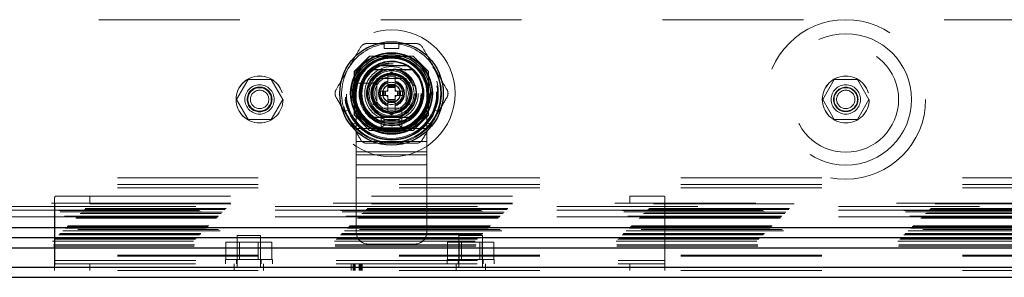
# Model space of a CAD drawing. Header units: inches. Extents: x 0.2 to 10.8, y 0.2 to 8.2.
# Tile 67 of 146: x 3.436 to 4.135, y 3.163 to 3.346. Entities that reach past the tile are written whole.
import ezdxf

# ---------------------------------------------------------------- set-up
doc = ezdxf.new("R2010")
doc.units = ezdxf.units.IN
doc.header["$MEASUREMENT"] = 0
doc.linetypes.add('HIDDEN', pattern=[0.075, 0.05, -0.025])

msp = doc.modelspace()

# ---------------------------------------------------------------- linework, layer by layer
at = {"color": 7, "linetype": 'HIDDEN', "lineweight": 18}
for p, q in [((4.7926289, 3.3464446), (3.2529622, 3.3464446)), ((3.6950328, 3.3295244), (3.6950328, 3.3261131)), ((3.6950328, 3.3295244), (3.7055315, 3.3295244)), ((3.7055315, 3.3295244), (3.7055315, 3.3261131)), ((3.6847625, 3.3205779), (3.6737956, 3.309611)), ((3.6848824, 3.320458), (3.6739155, 3.3094911)), ((3.715562, 3.3205779), (3.6847625, 3.3205779)), ((3.715682, 3.320458), (3.6848824, 3.320458)), ((3.7123099, 3.320338), (3.6882544, 3.320338)), ((3.6950328, 3.3261131), (3.7055315, 3.3261131)), ((3.7265289, 3.309611), (3.715562, 3.3205779)), ((3.6737956, 3.309611), (3.6737956, 3.2788115)), ((3.6739155, 3.3094911), (3.6739155, 3.2786915)), ((3.6740355, 3.3061191), (3.6740355, 3.2820635)), ((3.6871588, 3.3016681), (3.7002822, 3.3092448)), ((3.6976575, 3.3077295), (3.6975334, 3.3076578)), ((3.6976575, 3.3005217), (3.6976575, 3.3077295)), ((3.7002822, 3.3092448), (3.7134055, 3.3016681)), ((3.7029069, 3.3005217), (3.7029069, 3.3077295)), ((3.7266488, 3.3094911), (3.7265289, 3.309611)), ((3.7265289, 3.2788115), (3.7265289, 3.309611)), ((3.7265289, 3.2820635), (3.7265289, 3.3061191)), ((3.7266488, 3.2786915), (3.7266488, 3.3094911)), ((3.5984305, 3.3040112), (3.5902321, 3.2898112)), ((3.6148273, 3.3040112), (3.5984305, 3.3040112)), ((3.6230256, 3.2898112), (3.6148273, 3.3040112)), ((3.6894096, 3.3014404), (3.6785239, 3.3014404)), ((3.6871588, 3.2865145), (3.6871588, 3.3016681)), ((3.7107835, 3.3045926), (3.6897835, 3.3045926)), ((3.6897835, 3.3045926), (3.6897835, 3.2835926)), ((3.6897835, 3.3017446), (3.6897835, 3.286438)), ((3.7079355, 3.30459), (3.6926289, 3.30459)), ((3.7029069, 3.3005217), (3.6976575, 3.3005217)), ((3.6976575, 3.2999968), (3.6976575, 3.3005217)), ((3.7029069, 3.2999968), (3.6976575, 3.2999968)), ((3.6976575, 3.2997662), (3.6976575, 3.2999968)), ((3.6976575, 3.2989151), (3.6976575, 3.2997662)), ((3.7029069, 3.2997662), (3.6976575, 3.2997662)), ((3.7029069, 3.2999968), (3.7029069, 3.3005217)), ((3.7029069, 3.2997662), (3.7029069, 3.2999968)), ((3.7029069, 3.2989151), (3.7029069, 3.2997662)), ((3.7107809, 3.286438), (3.7107809, 3.3017446)), ((3.7107835, 3.2835926), (3.7107835, 3.3045926)), ((3.7134055, 3.3016681), (3.7134055, 3.2865145)), ((4.0145749, 3.3040112), (4.0063766, 3.2898112)), ((4.0309717, 3.3040112), (4.0145749, 3.3040112)), ((4.03917, 3.2898112), (4.0309717, 3.3040112)), ((3.6752835, 3.2940926), (3.6752835, 3.2690926)), ((3.6924082, 3.2956661), (3.6924082, 3.2925165)), ((3.6938517, 3.2956661), (3.6924082, 3.2956661)), ((3.6938517, 3.2925165), (3.6924082, 3.2925165)), ((3.6938517, 3.2956661), (3.6938517, 3.2925165)), ((3.6943767, 3.2956661), (3.6938517, 3.2956661)), ((3.6943767, 3.2925165), (3.6938517, 3.2925165)), ((3.6943767, 3.2956661), (3.6943767, 3.2925165)), ((3.6946073, 3.2956661), (3.6943767, 3.2956661)), ((3.6946073, 3.2925165), (3.6943767, 3.2925165)), ((3.6954584, 3.2956661), (3.6946073, 3.2956661)), ((3.6946073, 3.2956661), (3.6946073, 3.2925165)), ((3.6954584, 3.2925165), (3.6946073, 3.2925165)), ((3.6960152, 3.2956661), (3.6954584, 3.2956661)), ((3.6954584, 3.2956661), (3.6954584, 3.2925165)), ((3.6960152, 3.2925165), (3.6954584, 3.2925165)), ((3.6960152, 3.2956661), (3.6960152, 3.2925165)), ((3.6976575, 3.2956661), (3.6960152, 3.2956661)), ((3.6976575, 3.2925165), (3.6960152, 3.2925165)), ((3.6976575, 3.2983583), (3.6976575, 3.2989151)), ((3.7029069, 3.2989151), (3.6976575, 3.2989151)), ((3.6976575, 3.2956661), (3.6976575, 3.2983583)), ((3.7029069, 3.2983583), (3.6976575, 3.2983583)), ((3.6976575, 3.2898243), (3.6976575, 3.2925165)), ((3.7029069, 3.2983583), (3.7029069, 3.2989151)), ((3.7029069, 3.2956661), (3.7029069, 3.2983583)), ((3.7045492, 3.2956661), (3.7029069, 3.2956661)), ((3.7029069, 3.2898243), (3.7029069, 3.2925165)), ((3.7045492, 3.2925165), (3.7029069, 3.2925165)), ((3.705106, 3.2956661), (3.7045492, 3.2956661)), ((3.7045492, 3.2956661), (3.7045492, 3.2925165)), ((3.705106, 3.2925165), (3.7045492, 3.2925165)), ((3.705106, 3.2956661), (3.705106, 3.2925165)), ((3.7059571, 3.2956661), (3.705106, 3.2956661)), ((3.7059571, 3.2925165), (3.705106, 3.2925165)), ((3.7059571, 3.2956661), (3.7059571, 3.2925165)), ((3.7061877, 3.2956661), (3.7059571, 3.2956661)), ((3.7061877, 3.2925165), (3.7059571, 3.2925165)), ((3.7061877, 3.2956661), (3.7061877, 3.2925165)), ((3.7067126, 3.2956661), (3.7061877, 3.2956661)), ((3.7067126, 3.2925165), (3.7061877, 3.2925165)), ((3.7067126, 3.2956661), (3.7067126, 3.2925165)), ((3.7081562, 3.2956661), (3.7067126, 3.2956661)), ((3.7081562, 3.2925165), (3.7067126, 3.2925165)), ((3.7081562, 3.2956661), (3.7081562, 3.2925165)), ((3.7252835, 3.2940926), (3.7252835, 3.2690926)), ((3.5902321, 3.2898112), (3.5984305, 3.2756112)), ((3.6148273, 3.2756112), (3.6230256, 3.2898112)), ((3.7002822, 3.2789377), (3.6871588, 3.2865145)), ((3.6976575, 3.2892675), (3.6976575, 3.2898243)), ((3.7029069, 3.2898243), (3.6976575, 3.2898243)), ((3.7029069, 3.2892675), (3.6976575, 3.2892675)), ((3.6976575, 3.2884164), (3.6976575, 3.2892675)), ((3.7029069, 3.2884164), (3.6976575, 3.2884164)), ((3.6976575, 3.2881858), (3.6976575, 3.2884164)), ((3.7029069, 3.2881858), (3.6976575, 3.2881858)), ((3.6976575, 3.2876608), (3.6976575, 3.2881858)), ((3.7029069, 3.2876608), (3.6976575, 3.2876608)), ((3.6976575, 3.2804531), (3.6976575, 3.2876608)), ((3.7134055, 3.2865145), (3.7002822, 3.2789377)), ((3.7029069, 3.2892675), (3.7029069, 3.2898243)), ((3.7029069, 3.2884164), (3.7029069, 3.2892675)), ((3.7029069, 3.2881858), (3.7029069, 3.2884164)), ((3.7029069, 3.2876608), (3.7029069, 3.2881858)), ((3.7029069, 3.2804531), (3.7029069, 3.2876608)), ((4.0063766, 3.2898112), (4.0145749, 3.2756112)), ((4.0309717, 3.2756112), (4.03917, 3.2898112)), ((3.6669716, 3.2809208), (3.6699259, 3.2826265)), ((3.6722209, 3.2718287), (3.6669716, 3.2809208)), ((3.6751752, 3.2735344), (3.6699259, 3.2826265)), ((3.6737956, 3.2788115), (3.6847625, 3.2678446)), ((3.6897835, 3.2835926), (3.7107835, 3.2835926)), ((3.6926289, 3.2835926), (3.7079355, 3.2835926)), ((3.6975334, 3.2805248), (3.6976575, 3.2804531)), ((3.7029069, 3.2804531), (3.703031, 3.2805248)), ((3.7076313, 3.272333), (3.7076313, 3.2832187)), ((3.715562, 3.2678446), (3.7265289, 3.2788115)), ((3.715682, 3.2677246), (3.7266488, 3.2786915)), ((3.7306385, 3.2826265), (3.7253892, 3.2735344)), ((3.7283434, 3.2718287), (3.7335928, 3.2809208)), ((3.7306385, 3.2826265), (3.7335928, 3.2809208)), ((3.5984305, 3.2756112), (3.6148273, 3.2756112)), ((3.6722209, 3.2718287), (3.6751752, 3.2735344)), ((3.6929502, 3.2775926), (3.7076168, 3.2775926)), ((3.6949502, 3.2755926), (3.6929502, 3.2775926)), ((3.6929502, 3.2695926), (3.6929502, 3.2775926)), ((3.6949502, 3.2715926), (3.6929502, 3.2695926)), ((3.6949502, 3.2755926), (3.7056168, 3.2755926)), ((3.6949502, 3.2715926), (3.6949502, 3.2755926)), ((3.7056168, 3.2715926), (3.6949502, 3.2715926)), ((3.7056168, 3.2755926), (3.7076168, 3.2775926)), ((3.7056168, 3.2755926), (3.7056168, 3.2715926)), ((3.7056168, 3.2715926), (3.7076168, 3.2695926)), ((3.7076168, 3.2775926), (3.7076168, 3.2695926)), ((3.7253892, 3.2735344), (3.7283434, 3.2718287)), ((4.0145749, 3.2756112), (4.0309717, 3.2756112)), ((3.6752835, 3.2690926), (3.7252835, 3.2690926)), ((3.6752835, 3.2690926), (3.6752835, 3.2505515)), ((3.6752835, 3.2690926), (3.7252835, 3.2690926)), ((3.6847625, 3.2678446), (3.6848824, 3.2677246)), ((3.6847625, 3.2678446), (3.715562, 3.2678446)), ((3.6848824, 3.2677246), (3.715682, 3.2677246)), ((3.6882544, 3.2678446), (3.7123099, 3.2678446)), ((3.7076168, 3.2695926), (3.6929502, 3.2695926)), ((3.7252835, 3.2690926), (3.7252835, 3.2505515)), ((3.6752835, 3.259822), (3.7252835, 3.259822)), ((3.6752835, 3.2525772), (3.7252835, 3.2525772)), ((3.6752835, 3.2505515), (3.7252835, 3.2505515)), ((3.6752835, 3.2505515), (3.6752835, 3.2433066)), ((3.7252835, 3.2505515), (3.7252835, 3.2433066)), ((3.6752835, 3.2433066), (3.7252835, 3.2433066)), ((3.6752835, 3.2433066), (3.6752835, 3.234036)), ((3.7252835, 3.2433066), (3.7252835, 3.234036)), ((3.1056503, 3.2341622), (4.9399289, 3.2341622)), ((3.1056503, 3.2293622), (4.9399289, 3.2293622)), ((3.6752835, 3.234036), (3.7252835, 3.234036)), ((3.6752835, 3.234036), (3.6752835, 3.1954259)), ((3.6752835, 3.234036), (3.7252835, 3.234036)), ((3.7252835, 3.234036), (3.7252835, 3.1954259)), ((3.1056503, 3.2269622), (4.9399289, 3.2269622)), ((3.1056503, 3.2269622), (4.9399289, 3.2269622)), ((3.0861656, 3.2156146), (4.959381, 3.2156146)), ((4.9588115, 3.2162015), (3.0867394, 3.2162015)), ((3.4610848, 3.1696293), (3.4610848, 3.2186658)), ((3.4616603, 3.2210289), (3.4860848, 3.2210289)), ((3.4860848, 3.2162289), (3.4616603, 3.2162289)), ((3.4860848, 3.2210289), (3.4860848, 3.2162289)), ((3.4860848, 3.2210289), (3.8694181, 3.2210289)), ((3.4860848, 3.2162289), (3.8694181, 3.2162289)), ((3.8694181, 3.2162289), (3.8694181, 3.2210289)), ((3.8694181, 3.2210289), (3.8938426, 3.2210289)), ((3.8938426, 3.2162289), (3.8694181, 3.2162289)), ((3.8944181, 3.2186658), (3.8944181, 3.1696293)), ((3.0792442, 3.2086933), (4.9663024, 3.2086933)), ((3.0792442, 3.2086933), (4.9663024, 3.2086933)), ((3.079437, 3.208886), (4.9661096, 3.208886)), ((3.0801804, 3.2096294), (4.9653662, 3.2096294)), ((4.9651357, 3.2098599), (3.0804109, 3.2098599)), ((4.9640532, 3.2109559), (3.081474, 3.2109559)), ((4.9640093, 3.2109908), (3.0815322, 3.2109908)), ((3.0822748, 3.2117238), (4.9632718, 3.2117238)), ((3.0828932, 3.2123422), (4.9626534, 3.2123422)), ((4.9176289, 3.2136446), (3.1279622, 3.2136446)), ((4.9176289, 3.2136446), (3.1279622, 3.2136446)), ((4.9176289, 3.2112446), (3.1279622, 3.2112446)), ((3.4610848, 3.2138289), (3.8944181, 3.2138289)), ((3.4612575, 3.2138289), (3.4612575, 3.1754289)), ((3.4612575, 3.2138289), (3.8942455, 3.2138289)), ((3.8942455, 3.1754289), (3.8942455, 3.2138289)), ((3.0760776, 3.2055266), (4.969469, 3.2055266)), ((3.0767442, 3.2061933), (4.9688024, 3.2061933)), ((3.0767639, 3.2061885), (4.9687952, 3.2061885)), ((3.0768768, 3.2063205), (4.9686618, 3.2063205)), ((3.0770776, 3.2065266), (4.968469, 3.2065266)), ((3.0770776, 3.2065266), (4.968469, 3.2065266)), ((4.9681543, 3.2068704), (3.0773846, 3.2068704)), ((3.0774109, 3.2068599), (4.9681357, 3.2068599)), ((4.9176289, 3.2064446), (3.1279622, 3.2064446)), ((3.0648218, 3.1942708), (4.9807248, 3.1942708)), ((3.065007, 3.1944528), (4.9805283, 3.1944528)), ((4.9786506, 3.1963535), (3.0668985, 3.1963535)), ((3.0669644, 3.1963726), (4.9785822, 3.1963726)), ((3.0670888, 3.1965378), (4.9784578, 3.1965378)), ((4.9775093, 3.1974726), (3.0680379, 3.1974726)), ((3.068944, 3.198393), (4.9766026, 3.198393)), ((3.0693205, 3.1987362), (4.9762261, 3.1987362)), ((3.0699859, 3.1994349), (4.9755607, 3.1994349)), ((3.0705705, 3.2000195), (4.9749761, 3.2000195)), ((3.0596967, 3.189105), (4.9858499, 3.189105)), ((3.0610511, 3.1905001), (4.9844955, 3.1905001)), ((3.0618381, 3.1912917), (4.9837054, 3.1912917)), ((3.0640509, 3.1934999), (4.9814957, 3.1934999)), ((3.064702, 3.1941511), (4.9808446, 3.1941511)), ((3.5826214, 3.1760289), (3.5826214, 3.1883622)), ((3.5908198, 3.1883622), (3.5826214, 3.1883622)), ((3.6073515, 3.1932289), (3.5906848, 3.1932289)), ((3.5906848, 3.1932289), (3.5906848, 3.1703122)), ((3.5908198, 3.1760289), (3.5908198, 3.1883622)), ((3.6072165, 3.1883622), (3.5908198, 3.1883622)), ((3.5924881, 3.1883622), (3.5924881, 3.1760289)), ((3.6055481, 3.1760289), (3.6055481, 3.1883622)), ((3.6072165, 3.1760289), (3.6072165, 3.1883622)), ((3.6154149, 3.1883622), (3.6072165, 3.1883622)), ((3.6073515, 3.1703122), (3.6073515, 3.1932289)), ((3.6154149, 3.1760289), (3.6154149, 3.1883622)), ((3.7400881, 3.1760289), (3.7400881, 3.1883622)), ((3.7482864, 3.1883622), (3.7400881, 3.1883622)), ((3.7648181, 3.1932289), (3.7481515, 3.1932289)), ((3.7481515, 3.1932289), (3.7481515, 3.1703122)), ((3.7482864, 3.1760289), (3.7482864, 3.1883622)), ((3.7646832, 3.1883622), (3.7482864, 3.1883622)), ((3.7499548, 3.1883622), (3.7499548, 3.1760289)), ((3.7630148, 3.1760289), (3.7630148, 3.1883622)), ((3.7646832, 3.1760289), (3.7646832, 3.1883622)), ((3.7728816, 3.1883622), (3.7646832, 3.1883622)), ((3.7648181, 3.1703122), (3.7648181, 3.1932289)), ((3.7728816, 3.1760289), (3.7728816, 3.1883622)), ((3.0602516, 3.1855386), (4.985295, 3.1855386)), ((3.0603372, 3.1864452), (4.9852094, 3.1864452)), ((3.6836168, 3.1870926), (3.7169502, 3.1870926)), ((3.1056503, 3.1791361), (4.9399289, 3.1791361)), ((3.1056503, 3.17839), (4.9399289, 3.17839)), ((3.4610848, 3.1754289), (3.8944181, 3.1754289)), ((3.4612575, 3.1754289), (3.8942455, 3.1754289)), ((3.5823515, 3.1760289), (3.6156848, 3.1760289)), ((3.5823515, 3.1760289), (3.5823515, 3.1730289)), ((3.5901848, 3.1760289), (3.5901848, 3.1730289)), ((3.6078515, 3.1730289), (3.6078515, 3.1760289)), ((3.6156848, 3.1730289), (3.6156848, 3.1760289)), ((3.7398181, 3.1760289), (3.7731515, 3.1760289)), ((3.7398181, 3.1760289), (3.7398181, 3.1730289)), ((3.7476515, 3.1760289), (3.7476515, 3.1730289)), ((3.7653181, 3.1730289), (3.7653181, 3.1760289)), ((3.7731515, 3.1730289), (3.7731515, 3.1760289)), ((3.1056503, 3.1706289), (4.9399289, 3.1706289)), ((3.1056503, 3.1682289), (4.9399289, 3.1682289)), ((3.4610848, 3.1730289), (3.8944181, 3.1730289)), ((3.4610848, 3.1696293), (3.4610848, 3.1682289)), ((3.4860848, 3.1682289), (3.4860848, 3.1730289)), ((3.5886015, 3.1682289), (3.5886015, 3.1730289)), ((3.6094348, 3.1703122), (3.5886015, 3.1703122)), ((3.6094348, 3.1682289), (3.6094348, 3.1730289)), ((3.6717549, 3.1682289), (3.6717549, 3.1730289)), ((3.6730033, 3.1682289), (3.6730033, 3.1730289)), ((3.6738811, 3.1682289), (3.6738811, 3.1730289)), ((3.6745478, 3.1682289), (3.6745478, 3.1730289)), ((3.6772118, 3.1682289), (3.6772118, 3.1730289)), ((3.6777652, 3.1682289), (3.6777652, 3.1730289)), ((3.6781899, 3.1682289), (3.6781899, 3.1730289)), ((3.6789736, 3.1682289), (3.6789736, 3.1730289)), ((3.6793997, 3.1682289), (3.6793997, 3.1730289)), ((3.7460681, 3.1682289), (3.7460681, 3.1730289)), ((3.7669015, 3.1703122), (3.7460681, 3.1703122)), ((3.7669015, 3.1682289), (3.7669015, 3.1730289)), ((3.8694181, 3.1730289), (3.8694181, 3.1682289)), ((3.8944181, 3.1696293), (3.8944181, 3.1682289))]:
    msp.add_line(p, q, dxfattribs=at)
at = {"color": 7, "linetype": 'Continuous', "lineweight": 25}
for p, q in [((3.7112326, 3.3137763), (3.6893318, 3.3137763)), ((3.7112326, 3.2744063), (3.6893318, 3.2744063)), ((3.0693205, 3.1987362), (4.9762261, 3.1987362)), ((3.0669644, 3.1916455), (4.9785822, 3.1916455)), ((3.0596967, 3.1843779), (4.9858499, 3.1843779)), ((3.1056503, 3.1706289), (4.9399289, 3.1706289)), ((3.1056503, 3.1634289), (4.9399289, 3.1634289))]:
    msp.add_line(p, q, dxfattribs=at)
at = {"color": 7, "linetype": 'HIDDEN', "lineweight": 18, "flags": 128}
for points in [[(3.7002822, 3.3295244), (3.6956572, 3.3292212), (3.6950328, 3.3291334)], [(3.7055315, 3.3291334), (3.7049071, 3.3292212), (3.7002822, 3.3295244)], [(3.6673102, 3.2811163), (3.6675463, 3.2805316), (3.6695962, 3.2763748)], [(3.7309681, 3.2763748), (3.7330181, 3.2805316), (3.7332542, 3.2811163)], [(3.6695962, 3.2763748), (3.6721712, 3.272521), (3.6725595, 3.2720242)], [(3.7280048, 3.2720242), (3.7283931, 3.272521), (3.7309681, 3.2763748)]]:
    msp.add_lwpolyline(points, dxfattribs=at)
at = {"color": 7, "linetype": 'HIDDEN', "lineweight": 18}
for centre, radius in [((4.0227733, 3.2898112), 0.0566667), ((3.7002822, 3.2940913), 0.0451333), ((4.0227733, 3.2898112), 0.0466667), ((3.7001956, 3.2942446), 0.035), ((3.7002822, 3.2940913), 0.0332263), ((3.7002822, 3.2940913), 0.0332021), ((4.0227733, 3.2898112), 0.0375), ((3.7002822, 3.2940913), 0.0327148), ((3.7002822, 3.2940913), 0.032021), ((3.7002822, 3.2940913), 0.0290026), ((3.7002822, 3.2940913), 0.0288714), ((3.7002822, 3.2940913), 0.0270341), ((3.7002822, 3.2940913), 0.0267402), ((3.7002822, 3.2940913), 0.0255906), ((3.7002822, 3.2940913), 0.0216535), ((3.7002822, 3.2940913), 0.0211286), ((3.7002822, 3.2940913), 0.0211286), ((3.7002822, 3.2940913), 0.0209974), ((3.7002822, 3.2940913), 0.0190289), ((3.6066289, 3.2898112), 0.0166667), ((3.6066456, 3.2897779), 0.0166667), ((3.7002822, 3.2940913), 0.0167979), ((3.7002822, 3.2940913), 0.0160105), ((3.7002822, 3.2940913), 0.0137795), ((3.7002822, 3.2940913), 0.0131234), ((3.7002822, 3.2940913), 0.0129921), ((4.0227733, 3.2898112), 0.0166667), ((4.0227956, 3.2897779), 0.0166667), ((3.6066289, 3.2898112), 0.0104167), ((3.7002822, 3.2940913), 0.0119423), ((3.7002822, 3.2940913), 0.007874), ((3.7002822, 3.2940913), 0.0064528), ((3.7002822, 3.2940913), 0.0062638), ((4.0227733, 3.2898112), 0.0104167), ((3.6066289, 3.2898112), 0.0088333), ((3.6066289, 3.2898112), 0.0083333), ((3.6066289, 3.2898112), 0.00653), ((4.0227733, 3.2898112), 0.0086667), ((4.0227733, 3.2898112), 0.0083333), ((4.0227733, 3.2898112), 0.00653)]:
    msp.add_circle(centre, radius, dxfattribs=at)
at = {"color": 7, "linetype": 'Continuous', "lineweight": 25}
for radius in [0.0367454, 0.0290251, 0.028654, 0.0275591, 0.0262467, 0.0256843, 0.0144357]:
    msp.add_circle((3.7002822, 3.2940913), radius, dxfattribs=at)
at = {"color": 7, "linetype": 'HIDDEN', "lineweight": 18}
for centre, radius, start, end in [((3.7002822, 3.2940913), 0.0354331, 98.5196243, 150), ((3.7002822, 3.2940913), 0.0354331, 30, 81.4803757), ((3.7002835, 3.2940926), 0.025, 0, 180), ((3.7002822, 3.2940913), 0.0229659, 288.6629249, 161.3370751), ((3.7002822, 3.2940913), 0.0354331, 150, 201.4803757), ((3.7002822, 3.2940913), 0.0177165, 101.9005369, 180), ((3.7002822, 3.2940913), 0.0174541, 99.0369276, 180), ((3.7002822, 3.2940913), 0.0138422, 100.9302482, 101.4540928), ((3.7002822, 3.2940913), 0.0174541, 277.3528467, 85.552299), ((3.7002822, 3.2940913), 0.0138422, 78.5459072, 79.0697518), ((3.7002822, 3.2940913), 0.0177165, 280.98225, 77.5591528), ((3.7002822, 3.2940913), 0.0354331, 338.5196243, 30), ((3.7002822, 3.2940913), 0.0229659, 161.3370751, 288.6629249), ((3.7002822, 3.2940913), 0.0138422, 138.5459072, 161.4540928), ((3.7002822, 3.2940913), 0.0091864, 106.6015496, 253.3984504), ((3.7002822, 3.2940913), 0.0086614, 107.6397014, 252.3602986), ((3.7002822, 3.2940913), 0.0091864, 286.6015496, 73.3984504), ((3.7002822, 3.2940913), 0.0086614, 287.6397014, 72.3602986), ((3.7002822, 3.2940913), 0.0138422, 18.5459072, 41.4540928), ((3.7002822, 3.2940913), 0.0177165, 180, 259.2593124), ((3.7002822, 3.2940913), 0.0174541, 180, 264.2412475), ((3.7002822, 3.2940913), 0.003664, 135.7524991, 154.5451681), ((3.7002822, 3.2940913), 0.003664, 205.4548319, 224.2475009), ((3.7002822, 3.2940913), 0.003664, 25.4548319, 44.2475009), ((3.7002822, 3.2940913), 0.003664, 315.7524991, 334.5451681), ((3.7002822, 3.2940913), 0.0138422, 198.5459072, 221.4540928), ((3.7002822, 3.2940913), 0.0138422, 318.5459072, 341.4540928), ((3.7002822, 3.2940913), 0.0138422, 258.5459072, 259.0697518), ((3.7002822, 3.2940913), 0.0138422, 280.9302482, 281.4540928), ((3.7002822, 3.2940913), 0.0354331, 218.5196243, 270), ((3.7002822, 3.2940913), 0.0354331, 270, 321.4803757), ((3.6836168, 3.1954259), 0.0083333, 180, 270), ((3.7169502, 3.1954259), 0.0083333, 270, 0)]:
    msp.add_arc(centre, radius, start, end, dxfattribs=at)
at = {"color": 7, "linetype": 'Continuous', "lineweight": 25}
for radius, start, end in [(0.0225258, 60.9137041, 119.0862959), (0.0223097, 130.1191669, 229.8808331), (0.0223097, 310.1191669, 49.8808331), (0.0225258, 240.9137041, 299.0862959)]:
    msp.add_arc((3.7002822, 3.2940913), radius, start, end, dxfattribs=at)
at = {"color": 7, "linetype": 'HIDDEN', "lineweight": 18}
for points, knots in [([(3.6783095, 3.3268997), (3.6785396, 3.3272981), (3.6788167, 3.3276593), (3.6794641, 3.3283078), (3.6798334, 3.3285914), (3.6806246, 3.3290486), (3.6810572, 3.3292278), (3.6819389, 3.3294638), (3.6823955, 3.3295244), (3.6828556, 3.3295244)], [0, 0, 0, 0, 0.25, 0.25, 0.5, 0.5, 0.75, 0.75, 1, 1, 1, 1]), ([(3.7177088, 3.3295244), (3.7181688, 3.3295244), (3.7186202, 3.3294649), (3.7195055, 3.3292285), (3.7199357, 3.3290505), (3.7207273, 3.3285939), (3.7210988, 3.3283088), (3.721744, 3.3276633), (3.7220248, 3.3272982), (3.7222548, 3.3268997)], [0, 0, 0, 0, 0.25, 0.25, 0.5, 0.5, 0.75, 0.75, 1, 1, 1, 1]), ([(3.6785239, 3.3014404), (3.6781686, 3.3014404), (3.6778208, 3.3014404), (3.6771605, 3.3014404), (3.6768573, 3.3014404), (3.6760835, 3.3014404), (3.6757696, 3.3014404), (3.6757696, 3.3014404)], [0, 0, 0, 0, 0.25, 0.25, 0.5, 0.5, 1, 1, 1, 1]), ([(3.6608829, 3.2914666), (3.6606529, 3.2918651), (3.6604787, 3.2922857), (3.6602408, 3.2931705), (3.6601799, 3.2936322), (3.6601795, 3.294546), (3.6602406, 3.2950102), (3.660477, 3.2958918), (3.6606529, 3.2963175), (3.6608829, 3.296716)], [0, 0, 0, 0, 0.25, 0.25, 0.5, 0.5, 0.75, 0.75, 1, 1, 1, 1]), ([(3.7396814, 3.296716), (3.7399114, 3.2963175), (3.7400856, 3.2958969), (3.7403236, 3.295012), (3.7403845, 3.2945504), (3.7403849, 3.2936366), (3.7403237, 3.2931724), (3.7400873, 3.2922908), (3.7399115, 3.2918651), (3.7396814, 3.2914666)], [0, 0, 0, 0, 0.25, 0.25, 0.5, 0.5, 0.75, 0.75, 1, 1, 1, 1]), ([(3.7076313, 3.2695787), (3.7076313, 3.2695787), (3.7076313, 3.2696542), (3.7076313, 3.2699397), (3.7076313, 3.2701504), (3.7076313, 3.2706635), (3.7076313, 3.2709701), (3.7076313, 3.2716251), (3.7076313, 3.271978), (3.7076313, 3.272333)], [0, 0, 0, 0, 0.25, 0.25, 0.5, 0.5, 0.75, 0.75, 1, 1, 1, 1]), ([(3.6828556, 3.2586582), (3.6823955, 3.2586582), (3.6819442, 3.2587177), (3.6810589, 3.2589541), (3.6806286, 3.2591321), (3.6798371, 3.2595887), (3.6794656, 3.2598737), (3.6788203, 3.2605193), (3.6785396, 3.2608844), (3.6783095, 3.2612829)], [0, 0, 0, 0, 0.25, 0.25, 0.5, 0.5, 0.75, 0.75, 1, 1, 1, 1]), ([(3.7222548, 3.2612829), (3.7220248, 3.2608845), (3.7217476, 3.2605233), (3.7211003, 3.2598748), (3.7207309, 3.2595912), (3.7199398, 3.259134), (3.7195071, 3.2589548), (3.7186255, 3.2587188), (3.7181689, 3.2586582), (3.7177088, 3.2586582)], [0, 0, 0, 0, 0.25, 0.25, 0.5, 0.5, 0.75, 0.75, 1, 1, 1, 1]), ([(3.4610848, 3.2186658), (3.4610848, 3.219042), (3.4610917, 3.2193758), (3.4611283, 3.2199618), (3.4611585, 3.2202158), (3.4612479, 3.2206192), (3.4613068, 3.2207715), (3.4614593, 3.2209774), (3.461552, 3.2210289), (3.4616603, 3.2210289)], [0, 0, 0, 0, 0.25, 0.25, 0.5, 0.5, 0.75, 0.75, 1, 1, 1, 1]), ([(3.4616603, 3.2162289), (3.4615922, 3.2162289), (3.4615315, 3.2161685), (3.4614274, 3.2159316), (3.4613849, 3.2157556), (3.4612862, 3.2150931), (3.4612575, 3.2144678), (3.4612575, 3.2138289)], [0, 0, 0, 0, 0.25, 0.25, 0.5, 0.5, 1, 1, 1, 1]), ([(3.8938426, 3.2210289), (3.893951, 3.2210289), (3.8940423, 3.2209781), (3.894194, 3.2207755), (3.8942546, 3.2206207), (3.8943442, 3.2202179), (3.8943739, 3.2199704), (3.8944111, 3.2193808), (3.8944181, 3.219042), (3.8944181, 3.2186658)], [0, 0, 0, 0, 0.25, 0.25, 0.5, 0.5, 0.75, 0.75, 1, 1, 1, 1]), ([(3.8942455, 3.2138289), (3.8942455, 3.2141483), (3.8942382, 3.2144619), (3.8942075, 3.2150457), (3.894184, 3.2153127), (3.8941184, 3.2157542), (3.8940756, 3.2159313), (3.8939722, 3.2161672), (3.8939107, 3.2162289), (3.8938426, 3.2162289)], [0, 0, 0, 0, 0.25, 0.25, 0.5, 0.5, 0.75, 0.75, 1, 1, 1, 1]), ([(3.4612575, 3.1754289), (3.4612575, 3.1748619), (3.4612494, 3.1743063), (3.4612209, 3.1732169), (3.4612001, 3.17268), (3.4611564, 3.1716824), (3.4611331, 3.1712116), (3.4610972, 3.1703491), (3.4610848, 3.1699652), (3.4610848, 3.1696293)], [0, 0, 0, 0, 0.25, 0.25, 0.5, 0.5, 0.75, 0.75, 1, 1, 1, 1]), ([(3.8944181, 3.1696293), (3.8944181, 3.1699653), (3.8944058, 3.1703477), (3.8943702, 3.1712019), (3.8943468, 3.1716784), (3.894303, 3.1726757), (3.8942824, 3.1732052), (3.8942535, 3.1743038), (3.8942455, 3.1748619), (3.8942455, 3.1754289)], [0, 0, 0, 0, 0.25, 0.25, 0.5, 0.5, 0.75, 0.75, 1, 1, 1, 1])]:
    msp.add_open_spline(points, degree=3, knots=knots, dxfattribs=at)
for points in [[(3.6828556, 3.3295244), (3.6869025, 3.3295244), (3.6909602, 3.3295244), (3.6950328, 3.3295244)], [(3.7055315, 3.3295244), (3.7096041, 3.3295244), (3.7136619, 3.3295244), (3.7177088, 3.3295244)], [(3.6695962, 3.3118078), (3.672512, 3.316858), (3.6754151, 3.3218865), (3.6783095, 3.3268997)], [(3.7222548, 3.3268997), (3.7251492, 3.3218865), (3.7280524, 3.316858), (3.7309681, 3.3118078)], [(3.6608829, 3.296716), (3.6637773, 3.3017292), (3.6666805, 3.3067577), (3.6695962, 3.3118078)], [(3.7309681, 3.3118078), (3.7338838, 3.3067577), (3.736787, 3.3017292), (3.7396814, 3.296716)], [(3.6669716, 3.2809208), (3.6649353, 3.2844478), (3.6629064, 3.2879619), (3.6608829, 3.2914666)], [(3.7335928, 3.2809208), (3.7356291, 3.2844478), (3.737658, 3.2879619), (3.7396814, 3.2914666)], [(3.6783095, 3.2612829), (3.6762861, 3.2647876), (3.6742572, 3.2683017), (3.6722209, 3.2718287)], [(3.7222548, 3.2612829), (3.7242783, 3.2647876), (3.7263071, 3.2683017), (3.7283434, 3.2718287)], [(3.7002822, 3.2586582), (3.6944508, 3.2586582), (3.6886444, 3.2586582), (3.6828556, 3.2586582)], [(3.7177088, 3.2586582), (3.71192, 3.2586582), (3.7061136, 3.2586582), (3.7002822, 3.2586582)]]:
    msp.add_open_spline(points, degree=3, dxfattribs=at)
at = {"color": 7, "linetype": 'Continuous', "lineweight": 25}
for points, knots in [([(3.686053, 3.3112742), (3.6861907, 3.3113883), (3.6863769, 3.3115714), (3.6868315, 3.3119962), (3.6870999, 3.3122365), (3.6876773, 3.3127045), (3.6879908, 3.3129369), (3.688645, 3.3133763), (3.6889835, 3.3135826), (3.6893318, 3.3137763)], [0, 0, 0, 0, 0.25, 0.25, 0.5, 0.5, 0.75, 0.75, 1, 1, 1, 1]), ([(3.7145114, 3.3112742), (3.7143736, 3.3113883), (3.7141874, 3.3115714), (3.7137328, 3.3119962), (3.7134645, 3.3122365), (3.7128871, 3.3127045), (3.7125736, 3.3129369), (3.7119194, 3.3133763), (3.7115808, 3.3135826), (3.7112326, 3.3137763)], [0, 0, 0, 0, 0.25, 0.25, 0.5, 0.5, 0.75, 0.75, 1, 1, 1, 1]), ([(3.6859063, 3.3111517), (3.6859063, 3.3111517), (3.6859486, 3.3111517), (3.6861115, 3.3111517), (3.6862343, 3.3111517), (3.6865475, 3.3111517), (3.6867365, 3.3111517), (3.6871721, 3.3111517), (3.6874198, 3.3111517), (3.6882136, 3.3111517), (3.6888232, 3.3111517), (3.6901262, 3.3111517), (3.6908094, 3.3111517), (3.6922198, 3.3111517), (3.6929513, 3.3111517), (3.6944131, 3.3111517), (3.6951467, 3.3111517), (3.6973526, 3.3111517), (3.6988301, 3.3111517), (3.701793, 3.3111517), (3.7032852, 3.3111517), (3.7062421, 3.3111517), (3.7077194, 3.3111517), (3.7098148, 3.3111517), (3.7104992, 3.3111517), (3.7117895, 3.3111517), (3.7123886, 3.3111517), (3.7134406, 3.3111517), (3.713872, 3.3111517), (3.7143362, 3.3111517), (3.7144562, 3.3111517), (3.7146163, 3.3111517), (3.7146581, 3.3111517), (3.7146581, 3.3111517)], [0, 0, 0, 0, 0.03125, 0.03125, 0.0625, 0.0625, 0.09375, 0.09375, 0.125, 0.125, 0.1875, 0.1875, 0.25, 0.25, 0.3125, 0.3125, 0.375, 0.375, 0.5, 0.5, 0.625, 0.625, 0.75, 0.75, 0.8125, 0.8125, 0.875, 0.875, 0.9375, 0.9375, 0.96875, 0.96875, 1, 1, 1, 1]), ([(3.7146581, 3.2770309), (3.7146581, 3.2770309), (3.7146158, 3.2770309), (3.7144529, 3.2770309), (3.7143301, 3.2770309), (3.7140169, 3.2770309), (3.7138278, 3.2770309), (3.7133923, 3.2770309), (3.7131445, 3.2770309), (3.7123508, 3.2770309), (3.7117412, 3.2770309), (3.7104382, 3.2770309), (3.7097549, 3.2770309), (3.7083446, 3.2770309), (3.707613, 3.2770309), (3.7061513, 3.2770309), (3.7054177, 3.2770309), (3.7032117, 3.2770309), (3.7017343, 3.2770309), (3.6987713, 3.2770309), (3.6972791, 3.2770309), (3.6943223, 3.2770309), (3.692845, 3.2770309), (3.6907495, 3.2770309), (3.6900651, 3.2770309), (3.6887748, 3.2770309), (3.6881757, 3.2770309), (3.6871237, 3.2770309), (3.6866924, 3.2770309), (3.6862282, 3.2770309), (3.6861082, 3.2770309), (3.685948, 3.2770309), (3.6859063, 3.2770309), (3.6859063, 3.2770309)], [0, 0, 0, 0, 0.03125, 0.03125, 0.0625, 0.0625, 0.09375, 0.09375, 0.125, 0.125, 0.1875, 0.1875, 0.25, 0.25, 0.3125, 0.3125, 0.375, 0.375, 0.5, 0.5, 0.625, 0.625, 0.75, 0.75, 0.8125, 0.8125, 0.875, 0.875, 0.9375, 0.9375, 0.96875, 0.96875, 1, 1, 1, 1]), ([(3.6893318, 3.2744063), (3.6889838, 3.2745998), (3.6886467, 3.2748053), (3.6879976, 3.2752409), (3.6876818, 3.2754745), (3.6871011, 3.2759449), (3.6868331, 3.276185), (3.6863792, 3.276609), (3.6861908, 3.2767943), (3.686053, 3.2769084)], [0, 0, 0, 0, 0.25, 0.25, 0.5, 0.5, 0.75, 0.75, 1, 1, 1, 1]), ([(3.7112326, 3.2744063), (3.7115805, 3.2745998), (3.7119177, 3.2748053), (3.7125667, 3.2752409), (3.7128825, 3.2754745), (3.7134632, 3.2759449), (3.7137312, 3.276185), (3.7141852, 3.276609), (3.7143736, 3.2767943), (3.7145114, 3.2769084)], [0, 0, 0, 0, 0.25, 0.25, 0.5, 0.5, 0.75, 0.75, 1, 1, 1, 1])]:
    msp.add_open_spline(points, degree=3, knots=knots, dxfattribs=at)

doc.saveas('drawing.dxf')
